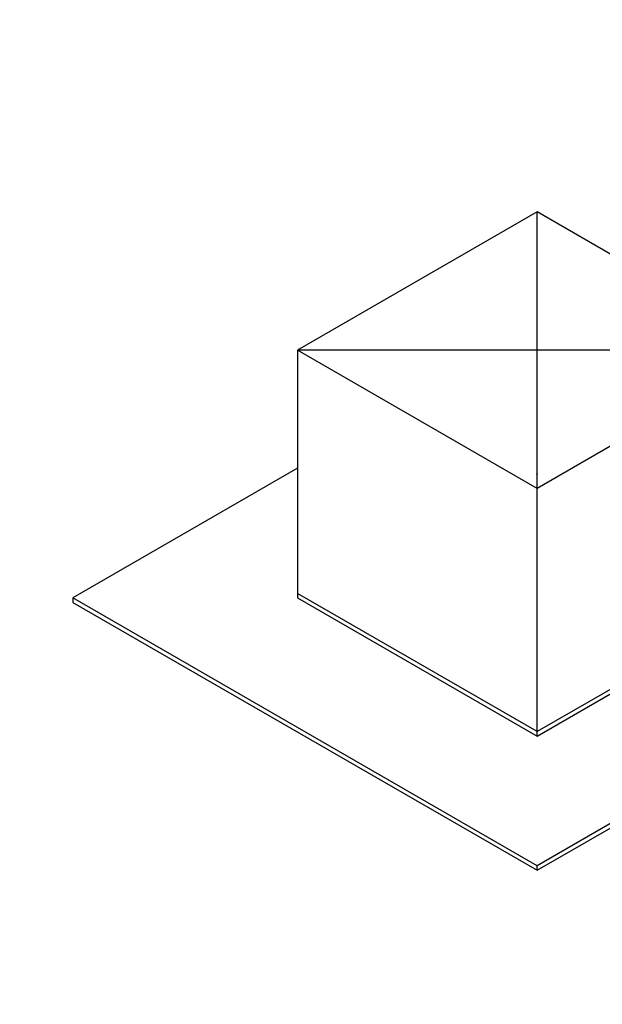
# Model space of a CAD drawing. Extents: x -132501 to 411300, y -42818 to 427495.
# Tile 158 of 256: x 8298 to 8826, y 170074 to 170967. Entities that reach past the tile are written whole.
import ezdxf
from ezdxf.enums import TextEntityAlignment as Align

# ---------------------------------------------------------------- set-up
doc = ezdxf.new("R2010")
doc.units = 0
doc.header["$LTSCALE"] = 50
doc.linetypes.add('CENTER2', pattern=[28.575, 19.05, -3.175, 3.175, -3.175])
doc.layers.get('0').update_dxf_attribs({"linetype": 'CONTINUOUS'})
for name, color, linetype in [('WL570---_TOEVOER_RST', 2, 'CONTINUOUS'), ('WL570---_TOEVOER_RST_HL', 1, 'CONTINUOUS'), ('WM570---_TOEVOER_RST_PR', 1, 'CONTINUOUS')]:
    doc.layers.add(name, color=color, linetype=linetype)
doc.styles.add('BURO-018', font='ARIAL.TTF', dxfattribs={"height": 63})

# ---------------------------------------------------------------- blocks, each defined once
blk = doc.blocks.new('*U1106')
at = {"color": 0, "ltscale": 10}
for p, q in [((-131.86, 205.77, 849.94), (-244.13, 11.31, 849.94)), ((118.8, 205.77, 849.94), (-131.86, 205.77, 849.94)), ((-6.53, -11.31, 849.94), (-131.86, 205.77, 849.94)), ((244.13, -11.31, 849.94), (-131.86, 205.77, 849.94)), ((-6.53, -11.31, 849.94), (118.8, 205.77, 849.94)), ((244.13, -11.31, 849.94), (118.8, 205.77, 849.94)), ((-420.5, 113.14, 849.94), (-422.54, 109.6, 849.94)), ((-422.54, 109.6, 849.94), (-179.63, -311.13, 849.94)), ((-185.34, 113.14, 849.94), (-420.5, 113.14, 849.94)), ((-177.59, -307.59, 849.94), (-420.5, 113.14, 849.94)), ((-244.13, 11.31, 849.94), (-118.8, -205.77, 849.94)), ((-116.76, -202.23, 849.94), (-242.09, 14.85, 849.94)), ((-118.8, -205.77, 849.94), (-6.53, -11.31, 849.94)), ((244.13, -11.31, 849.94), (-6.53, -11.31, 849.94)), ((131.86, -205.77, 849.94), (244.13, -11.31, 849.94)), ((308.23, -307.59, 849.94), (190.65, -103.94, 849.94)), ((133.91, -202.23, 849.94), (-116.76, -202.23, 849.94)), ((-118.8, -205.77, 849.94), (131.86, -205.77, 849.94)), ((-179.63, -311.13, 849.94), (-177.59, -307.59, 849.94)), ((-179.63, -311.13, 849.94), (306.19, -311.13, 849.94)), ((308.23, -307.59, 849.94), (-177.59, -307.59, 849.94)), ((306.19, -311.13, 849.94), (308.23, -307.59, 849.94))]:
    blk.add_line(p, q, dxfattribs=at)
at = {"layer": 'WL570---_TOEVOER_RST_HL', "linetype": 'CENTER2'}
blk.add_circle((0, 0, 849.94), 0.075, dxfattribs=at)
at = {"layer": 'WL570---_TOEVOER_RST', "color": 1, "style": 'BURO-018'}
for tag in ['MC', 'Q']:
    blk.add_attdef(tag, text='', height=90, dxfattribs=at).set_placement((0, 0), align=Align.MIDDLE)
at = {"layer": 'WM570---_TOEVOER_RST_PR', "color": 1, "style": 'BURO-018'}
blk.add_attdef('POSNR', text='', height=90, dxfattribs=at).set_placement((0, 0), align=Align.MIDDLE)

msp = doc.modelspace()

# ---------------------------------------------------------------- block references
at = {"layer": 'WL570---_TOEVOER_RST'}
ref = msp.add_blockref('*U1106', (8767.0338, 170554.9896, -849.9362), dxfattribs=dict(at, rotation=29.99999999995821))
ref.add_attrib('Q', '90', dxfattribs={"color": 1, "height": 90, "style": 'BURO-018'}).set_placement((9362.7623, 170199.8136), align=Align.MIDDLE)
ref.add_attrib('MC', 'F1', dxfattribs={"color": 1, "height": 90, "style": 'BURO-018'}).set_placement((9362.7623, 170910.1656), align=Align.MIDDLE)

doc.saveas('drawing.dxf')
